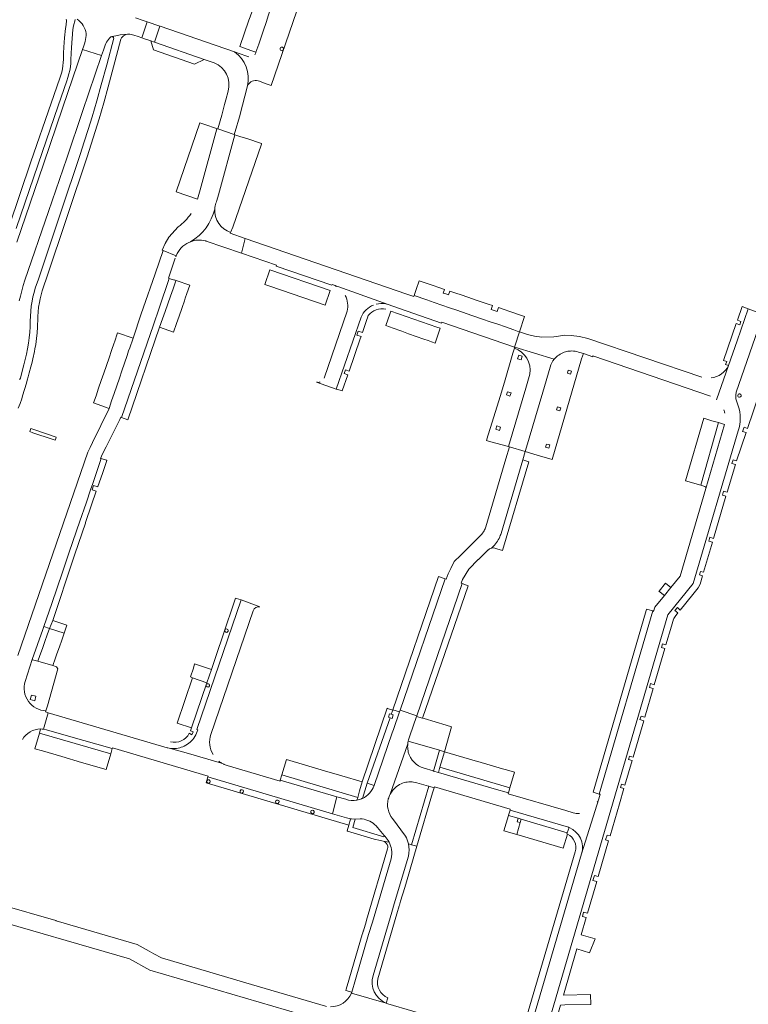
# Model space of a CAD drawing. Header units: metres. Extents: x 166325 to 190320, y 381923 to 404576.
# Tile 33 of 256: x 171694 to 171925, y 383328 to 383640. Entities that reach past the tile are written whole.
import ezdxf

# ---------------------------------------------------------------- set-up
doc = ezdxf.new("R2010")
doc.units = ezdxf.units.M
for name, color, linetype, lineweight in [('B-WE-VH-VERHARDING_ASFALT-GV', 8, 'Continuous', 18), ('B-WE-VH-VERHARDING_BETONSTRAATSTEEN-GV', 8, 'Continuous', 18), ('B-WE-VH-VERHARDING_STRAATBAKSTEEN-GV', 8, 'Continuous', 18)]:
    doc.layers.add(name, color=color, linetype=linetype, lineweight=lineweight)

msp = doc.modelspace()

# ---------------------------------------------------------------- linework, layer by layer
at = {"layer": 'B-WE-VH-VERHARDING_ASFALT-GV', "flags": 128}
for points in [[(171708.231, 383640.037), (171708.323, 383639.604), (171708.349, 383639.163), (171708.31, 383638.722), (171708.25, 383638.272), (171708.038, 383637.106), (171707.774, 383634.14), (171707.565, 383631.17), (171707.457, 383629.235), (171707.373, 383627.299), (171707.348, 383626.279), (171707.255, 383625.263), (171707.096, 383624.255), (171706.87, 383623.258), (171706.577, 383622.278), (171706.221, 383621.32), (171703.462, 383613.361), (171697.093, 383594.779), (171690.187, 383574.391)], [(171692.428, 383573.635), (171699.333, 383594.016), (171705.698, 383612.59), (171708.435, 383620.485), (171708.835, 383621.57), (171709.163, 383622.68), (171709.419, 383623.808), (171709.601, 383624.952), (171709.707, 383626.105), (171709.739, 383627.262), (171709.821, 383629.144), (171709.926, 383631.025), (171710.128, 383633.896), (171710.381, 383636.763), (171710.611, 383637.94), (171711.085, 383639.883), (171711.162, 383639.988)], [(171711.756, 383640.013), (171712.323, 383639.613), (171712.84, 383639.15), (171713.3, 383638.632), (171713.698, 383638.064), (171714.028, 383637.454), (171714.286, 383636.81), (171714.46, 383636.179), (171714.564, 383635.533), (171714.598, 383634.879), (171714.561, 383634.226), (171714.454, 383633.581), (171714.277, 383632.951), (171714.047, 383632.258), (171713.822, 383631.579), (171713.432, 383630.428), (171719.51, 383628.487), (171720.099, 383630.22), (171720.195, 383630.503), (171720.637, 383631.796), (171720.839, 383632.291), (171721.084, 383632.768), (171721.369, 383633.221), (171721.697, 383633.652), (171722.06, 383634.053), (171722.458, 383634.421), (171722.596, 383634.491), (171722.747, 383634.518), (171724.069, 383634.81), (171725.403, 383635.04), (171726.747, 383635.207), (171728.096, 383635.312), (171728.514, 383635.308), (171728.927, 383635.245), (171729.327, 383635.125), (171729.714, 383634.996), (171731.127, 383634.526), (171732.26, 383634.149), (171733.942, 383639.267), (171732.75, 383639.679), (171730.308, 383640.522)], [(171738.101, 383637.831), (171737.96, 383637.88), (171737.947, 383637.839), (171736.274, 383632.813), (171752.039, 383627.289), (171755.252, 383626.18)], [(171761.72, 383629.66), (171738.101, 383637.831)], [(171693.057, 383516.684), (171693.636, 383518.127), (171694.155, 383519.593), (171694.417, 383520.595), (171695.628, 383524.615), (171695.921, 383525.551), (171696.208, 383526.586), (171696.526, 383527.876), (171697.065, 383529.8), (171697.449, 383531.293), (171697.707, 383532.34), (171698.205, 383534.636), (171698.366, 383535.462), (171698.606, 383536.894), (171698.851, 383538.718), (171699.038, 383540.549), (171699.16, 383542.309), (171699.165, 383542.385), (171699.203, 383543.407), (171699.233, 383544.224), (171699.258, 383545.707), (171699.352, 383547.187), (171699.517, 383548.661), (171699.751, 383550.126), (171700.011, 383551.392), (171700.323, 383552.646), (171700.687, 383553.886), (171701.429, 383556.108), (171701.812, 383557.255), (171708.771, 383578.09), (171714.936, 383596.414), (171716.251, 383600.4), (171717.521, 383604.401), (171718.745, 383608.417), (171720.227, 383613.516), (171721.636, 383618.636), (171723.299, 383624.946), (171725.635, 383633.702), (171725.874, 383634.091), (171726.17, 383634.44), (171726.516, 383634.739), (171726.904, 383634.981), (171727.325, 383635.16), (171727.705, 383635.262), (171728.096, 383635.312), (171726.747, 383635.207), (171725.403, 383635.04), (171724.069, 383634.81), (171722.747, 383634.518), (171722.889, 383634.503), (171723.021, 383634.451), (171723.096, 383634.409), (171723.165, 383634.357), (171723.297, 383634.209), (171723.379, 383634.029), (171721.133, 383625.594), (171719.364, 383619.24), (171717.964, 383614.154), (171716.491, 383609.09), (171715.275, 383605.1), (171714.014, 383601.124), (171712.707, 383597.164), (171706.542, 383578.838), (171699.452, 383557.619), (171698.474, 383554.694), (171698.079, 383553.326), (171697.736, 383551.944), (171697.448, 383550.55), (171697.197, 383548.984), (171697.021, 383547.409), (171696.919, 383545.826), (171696.891, 383544.241), (171696.825, 383542.486), (171696.703, 383540.733), (171696.525, 383538.985), (171696.29, 383537.244), (171696.002, 383535.525), (171695.659, 383533.817), (171695.262, 383532.12), (171694.811, 383530.436), (171694.006, 383527.117), (171693.752, 383526.127), (171693.607, 383525.897), (171693.407, 383525.71)], [(171693.39, 383550.653), (171693.74, 383552.221), (171694.171, 383553.902), (171694.657, 383555.567), (171695.197, 383557.216), (171702.682, 383579.054), (171708.451, 383595.967), (171713.467, 383610.726), (171719.51, 383628.487), (171713.432, 383630.428), (171707.238, 383612.154), (171701.076, 383594.078), (171692.609, 383569.349)], [(171759.69, 383617.25), (171758.926, 383614.508), (171758.5, 383612.98), (171757.65, 383609.62), (171756.42, 383605.24), (171761.58, 383603.47), (171761.869, 383604.444), (171763.24, 383609.07), (171764.214, 383612.76), (171764.98, 383615.66), (171765.777, 383618.896)], [(171846.329, 383476.939), (171853.204, 383500.244), (171853.977, 383502.865), (171854.004, 383502.955), (171848.97, 383504.44), (171847.86, 383500.61), (171841.447, 383478.989)], [(171839.859, 383476.333), (171833.402, 383469.927), (171831.48, 383468.02), (171830.377, 383465.751), (171829.56, 383464.07), (171828.9, 383462.39), (171828.61, 383462.49), (171814.264, 383420.851), (171819.587, 383419.066), (171833.97, 383460.98)], [(171833.97, 383460.98), (171833.68, 383461.1), (171834.1, 383462.26), (171836.039, 383465.553), (171839.096, 383468.641), (171839.14, 383468.686), (171842.194, 383471.677), (171842.222, 383471.7), (171842.286, 383471.75), (171842.676, 383472.062), (171843.25, 383472.286), (171843.88, 383472.87)]]:
    msp.add_lwpolyline(points, dxfattribs=at)
for points in [[(171737.947, 383637.839), (171737.96, 383637.88), (171733.942, 383639.267), (171732.26, 383634.149), (171732.842, 383633.955), (171735.143, 383633.189), (171736.274, 383632.813)], [(171763.882, 383565.826), (171775.08, 383561.97), (171774.97, 383561.67), (171792.65, 383555.64), (171792.742, 383555.899), (171793.06, 383555.787), (171810.508, 383549.587), (171811.97, 383548.98), (171827.43, 383543.64), (171827.54, 383543.92), (171850.599, 383535.998), (171850.708, 383536.343), (171852.154, 383540.903), (171851.479, 383541.134), (171850.415, 383541.499), (171847.676, 383542.438), (171845.309, 383543.25), (171842.885, 383544.081), (171840.477, 383544.907), (171837.056, 383546.08), (171835.547, 383546.597), (171832.284, 383547.716), (171829.92, 383548.526), (171827.533, 383549.345), (171825.135, 383550.167), (171822.732, 383550.991), (171818.71, 383552.37), (171818.6, 383552.08), (171816.42, 383552.85), (171765.1, 383570.503)], [(171722.91, 383408.66), (171723, 383408.93), (171753.34, 383399.92), (171753.23, 383399.65), (171792.765, 383387.999), (171794.204, 383393.397), (171776.24, 383398.64), (171776.2, 383398.5), (171776.16, 383398.36), (171759.354, 383403.291), (171758.436, 383403.625), (171758.339, 383403.675), (171758.299, 383403.695), (171757.568, 383404.072), (171746.339, 383407.296), (171741.383, 383408.719), (171741.013, 383408.792), (171740.556, 383408.881), (171740.36, 383408.92), (171702.503, 383420.053), (171701.062, 383414.818), (171701.987, 383414.624), (171708.961, 383412.636)]]:
    msp.add_lwpolyline(points, close=True, dxfattribs=at)
at = {"layer": 'B-WE-VH-VERHARDING_ASFALT-GV'}
for points in [[(171765.777, 383618.896, 0.3157411), (171761.72, 383629.66)], [(171755.252, 383626.18, -0.3827251), (171759.69, 383617.25)], [(171840.95, 383477.789, -0.0734308), (171839.859, 383476.333)], [(171841.447, 383478.989, -0.0524727), (171840.95, 383477.789)]]:
    msp.add_lwpolyline(points, format="xyb", dxfattribs=at)
at = {"layer": 'B-WE-VH-VERHARDING_BETONSTRAATSTEEN-GV', "flags": 128}
for points in [[(171772.531, 383641.42), (171773.281, 383643.636), (171774.106, 383646.076), (171774.895, 383648.406), (171774.184, 383648.645), (171770.08, 383650.05), (171769.891, 383650.115), (171768.8, 383646.98), (171766.653, 383640.809), (171766.273, 383639.716), (171763.41, 383631.34), (171767.189, 383630.03), (171768.52, 383629.569), (171769.382, 383632.117), (171770.136, 383634.343), (171770.892, 383636.577), (171771.705, 383638.981)], [(171736.274, 383632.813), (171735.143, 383633.189), (171736.017, 383630.358), (171749.054, 383625.799), (171752.039, 383627.289)], [(171743.236, 383585.232), (171750.009, 383582.959), (171750.816, 383585.904), (171756.14, 383605.32), (171755.635, 383605.49), (171752.64, 383606.5), (171750.739, 383607.151)], [(171771.38, 383555.92), (171772.919, 383555.388), (171790.49, 383549.32), (171792.081, 383553.99), (171772.95, 383560.55)], [(171741.383, 383552.187), (171742.221, 383554.556), (171743.107, 383557.061), (171743.159, 383557.208), (171742.68, 383557.38), (171742.624, 383557.217), (171741, 383557.74), (171737.778, 383548.353), (171735.962, 383543.063), (171725.87, 383513.66), (171727.853, 383512.923), (171737.91, 383542.37), (171738.848, 383545.021), (171739.677, 383547.365), (171740.534, 383549.787)], [(171737.91, 383542.37), (171742.38, 383540.78), (171743.31, 383543.485), (171744.118, 383545.837), (171744.953, 383548.266), (171745.079, 383548.635), (171745.78, 383550.673), (171746.076, 383551.535), (171746.596, 383553.05), (171747.49, 383555.65), (171743.159, 383557.208), (171743.107, 383557.061), (171742.221, 383554.556), (171741.383, 383552.187), (171740.534, 383549.787), (171739.677, 383547.365), (171738.848, 383545.021)], [(171818.71, 383552.37), (171822.732, 383550.991), (171825.135, 383550.167), (171827.533, 383549.345), (171829.92, 383548.526), (171832.284, 383547.716), (171835.547, 383546.597), (171837.056, 383546.08), (171840.477, 383544.907), (171842.885, 383544.081), (171845.309, 383543.25), (171847.676, 383542.438), (171850.415, 383541.499), (171851.479, 383541.134), (171852.154, 383540.903), (171853.727, 383545.768), (171853.136, 383545.968), (171852.15, 383546.302), (171849.407, 383547.231), (171847.037, 383548.034), (171845.489, 383548.558), (171845.065, 383547.365), (171844.18, 383547.666), (171843.195, 383548), (171843.637, 383549.186), (171842.199, 383549.673), (171838.774, 383550.833), (171837.263, 383551.345), (171833.995, 383552.452), (171831.627, 383553.253), (171830.069, 383553.781), (171829.612, 383552.609), (171828.809, 383552.876), (171827.977, 383553.148), (171828.406, 383554.345), (171826.837, 383554.876), (171824.431, 383555.691), (171820.33, 383557.08), (171819.37, 383554.29)], [(171809.7, 383542.86), (171812.096, 383542.008), (171814.526, 383541.144), (171814.771, 383541.057), (171816.956, 383540.28), (171819.386, 383539.417), (171821.816, 383538.553), (171823.151, 383538.079), (171824.273, 383537.68), (171825.37, 383537.29), (171827.01, 383541.99), (171825.942, 383542.358), (171823.492, 383543.204), (171821.054, 383544.045), (171818.616, 383544.886), (171816.178, 383545.728), (171813.74, 383546.569), (171811.36, 383547.39), (171811.034, 383546.501)], [(171924.788, 383548.136), (171922.85, 383548.88), (171921.342, 383544.548), (171922.448, 383544.163), (171922.084, 383543.116), (171920.978, 383543.501), (171916.91, 383531.812), (171917.939, 383531.454), (171917.592, 383530.459), (171918.531, 383530.172), (171921.267, 383538.027)], [(171716.96, 383518.31), (171721.87, 383516.52), (171722.694, 383518.937), (171723.519, 383521.357), (171724.334, 383523.748), (171725.147, 383526.132), (171725.964, 383528.528), (171726.792, 383530.955), (171727.607, 383533.347), (171728.104, 383534.803), (171728.428, 383535.755), (171729.395, 383538.591), (171729.49, 383538.87), (171724.6, 383540.54), (171723.595, 383537.615), (171723.514, 383537.381), (171722.687, 383534.975), (171721.866, 383532.585), (171721.032, 383530.159), (171720.21, 383527.766), (171719.391, 383525.384), (171718.57, 383522.995), (171717.739, 383520.577)], [(171851.575, 383532.32), (171851.931, 383533.47), (171853.03, 383533.138), (171852.681, 383531.999)], [(171867.358, 383527.728), (171867.652, 383528.729), (171868.691, 383528.416), (171868.397, 383527.426)], [(171849.155, 383520.498), (171848.017, 383520.835), (171848.34, 383521.878), (171849.474, 383521.537)], [(171863.949, 383516.111), (171864.239, 383517.098), (171865.245, 383516.796), (171864.954, 383515.814)], [(171698.042, 383509.858), (171697.102, 383510.179), (171696.768, 383509.203), (171697.711, 383508.87), (171703.86, 383506.81), (171704.806, 383506.486), (171705, 383507.054), (171705.13, 383507.432)], [(171845.815, 383509.601), (171844.647, 383509.959), (171844.966, 383511.001), (171846.134, 383510.643)], [(171860.786, 383505.283), (171861.754, 383504.985), (171861.434, 383503.943), (171860.466, 383504.241)], [(171714.381, 383480.217), (171714.434, 383480.374), (171716.353, 383485.959), (171717.837, 383490.279), (171716.485, 383490.733), (171716.953, 383492.159), (171718.327, 383491.704), (171718.371, 383491.833), (171719.777, 383495.926), (171721.202, 383500.073), (171721.073, 383500.116), (171719.394, 383500.673), (171717.977, 383496.531), (171716.576, 383492.437), (171716.103, 383491.054), (171714.565, 383486.56), (171712.6, 383480.816), (171709.214, 383470.921), (171707.061, 383464.628), (171703.677, 383454.737), (171701.17, 383447.41), (171702.994, 383446.79), (171703.987, 383449.313), (171705.594, 383454.092), (171708.927, 383464.001), (171711.047, 383470.305)], [(171828.61, 383462.49), (171826.496, 383463.226), (171811.967, 383420.981), (171814.076, 383420.305), (171814.264, 383420.851)], [(171831.506, 383447.739), (171835.835, 383460.32), (171833.97, 383460.98), (171819.587, 383419.066), (171819.522, 383418.877), (171821.394, 383418.35)], [(171702.994, 383446.79), (171707.58, 383445.23), (171708.479, 383447.821), (171703.987, 383449.313)], [(171697.513, 383436.88), (171697.557, 383436.867), (171699.303, 383436.356), (171699.945, 383438.171), (171700.732, 383440.397), (171701.508, 383442.59), (171702.258, 383444.709), (171702.994, 383446.79), (171701.17, 383447.41), (171700.839, 383446.456)], [(171699.303, 383436.356), (171704.04, 383434.969), (171704.769, 383437.081), (171705.351, 383438.768), (171706.109, 383440.967), (171706.843, 383443.092), (171707.58, 383445.23), (171702.994, 383446.79), (171702.258, 383444.709), (171701.508, 383442.59), (171700.732, 383440.397), (171699.945, 383438.171)], [(171754.352, 383433.719), (171749.05, 383435.574), (171748.68, 383434.12), (171747.78, 383431.47), (171748.377, 383431.075), (171752.944, 383429.566)], [(171698.281, 383423.834), (171696.881, 383424.233), (171697.283, 383425.645), (171698.684, 383425.246)], [(171848.66, 383394.61), (171849.11, 383396.24), (171826.92, 383402.72), (171826.451, 383401.075), (171844.118, 383395.932)], [(171852.425, 383385.181), (171851.388, 383385.465), (171851.713, 383386.605), (171848.647, 383387.48), (171847.179, 383382.599), (171851.343, 383381.375)], [(171849.18, 383389.15), (171848.664, 383387.535), (171848.647, 383387.48), (171851.713, 383386.605), (171852.747, 383386.31), (171867.294, 383381.937), (171867.986, 383383.599), (171867.919, 383383.627), (171867.84, 383383.659), (171867.76, 383383.69)]]:
    msp.add_lwpolyline(points, close=True, dxfattribs=at)
for points in [[(171782.595, 383645.76), (171780.769, 383646.401), (171776.119, 383647.995), (171774.895, 383648.406), (171774.106, 383646.076), (171773.281, 383643.636), (171772.531, 383641.42), (171771.705, 383638.981), (171770.892, 383636.577), (171770.136, 383634.343), (171769.382, 383632.117), (171768.52, 383629.569)], [(171769.62, 383620.36), (171771.44, 383619.63), (171773.35, 383619.07), (171782.595, 383645.76)], [(171766.2, 383628.12), (171765.334, 383628.418), (171761.72, 383629.66)], [(171756.14, 383582.5), (171756.638, 383584.324), (171761.84, 383603.37), (171761.58, 383603.47), (171756.42, 383605.24), (171756.14, 383605.32), (171750.816, 383585.904), (171750.009, 383582.959)], [(171770.24, 383600.4), (171770.301, 383600.577), (171765.58, 383602.22), (171763.66, 383602.71), (171761.84, 383603.37), (171756.638, 383584.324), (171756.14, 383582.5)], [(171760.457, 383572.391), (171761.163, 383574.096), (171770.24, 383600.4)], [(171743.82, 383574.16), (171740.829, 383570.929), (171739.655, 383568.943), (171738.75, 383566.82), (171739.04, 383566.72)], [(171752.72, 383569.67), (171763.882, 383565.826), (171765.1, 383570.503), (171760.37, 383572.13), (171760.457, 383572.391)], [(171743.182, 383565.028), (171739.04, 383566.72), (171736.47, 383559.24), (171734.947, 383554.76), (171734.23, 383552.65), (171732.08, 383546.55), (171729.49, 383538.87), (171729.395, 383538.591), (171728.428, 383535.755), (171728.104, 383534.803), (171727.607, 383533.347), (171726.792, 383530.955), (171725.964, 383528.528), (171725.147, 383526.132), (171724.334, 383523.748), (171723.519, 383521.357), (171722.694, 383518.937), (171721.87, 383516.52), (171716.64, 383505.72), (171715.89, 383504.19), (171715.14, 383502.66), (171692.942, 383438.161)], [(171739.04, 383566.72), (171743.182, 383565.028)], [(171712.6, 383480.816), (171714.565, 383486.56), (171716.103, 383491.054), (171716.576, 383492.437), (171717.977, 383496.531), (171719.394, 383500.673), (171719.204, 383500.725), (171719.46, 383501.46), (171720.005, 383502.537), (171720.036, 383502.599), (171720.916, 383504.338), (171720.935, 383504.376), (171725.34, 383513.08), (171725.6, 383513.76), (171725.87, 383513.66), (171735.962, 383543.063), (171737.778, 383548.353), (171741, 383557.74), (171740.71, 383557.85), (171742.92, 383564.283)], [(171810.508, 383549.587), (171793.06, 383555.787)], [(171797.44, 383547.38), (171790.129, 383526.14)], [(171801.614, 383538.634), (171801.881, 383539.408), (171800.557, 383539.865), (171800.949, 383541.112), (171802.308, 383540.642), (171803.73, 383544.76), (171803.936, 383545.36), (171804.181, 383546.071)], [(171920.99, 383521.728), (171929.512, 383546.321), (171924.788, 383548.136), (171921.267, 383538.027), (171918.531, 383530.172), (171914.753, 383519.326)], [(171787.746, 383524.924), (171794.01, 383522.71), (171801.87, 383545.512)], [(171801.87, 383545.512), (171794.01, 383522.71), (171795.291, 383522.334), (171795.92, 383522.15), (171797.667, 383527.209), (171796.519, 383527.624), (171796.914, 383528.792), (171798.076, 383528.39), (171801.614, 383538.634)], [(171873.878, 383538.731), (171871.257, 383539.36), (171868.589, 383539.74), (171866.535, 383539.787), (171864.5, 383539.5), (171863.06, 383539.28), (171859.299, 383539.13), (171856.964, 383539.479), (171854.67, 383540.04), (171852.154, 383540.903), (171850.708, 383536.343), (171850.599, 383535.998), (171850.65, 383535.98), (171863.212, 383532.193)], [(171910.02, 383526.49), (171873.878, 383538.731)], [(171850.542, 383535.71), (171850.076, 383534.056), (171847.371, 383524.923), (171846.014, 383520.341), (171842.916, 383510.484), (171842.144, 383507.868), (171841.72, 383506.43), (171842.68, 383506.13), (171848.69, 383504.5), (171854.145, 383523)], [(171863.212, 383532.193), (171850.65, 383535.98), (171850.628, 383535.926), (171850.542, 383535.71)], [(171870.929, 383534.447), (171871.281, 383534.331), (171872.436, 383533.953), (171875.4, 383532.98), (171875.5, 383533.27), (171912.84, 383520.46)], [(171871.9, 383532.32), (171872.436, 383533.953), (171871.281, 383534.331), (171870.929, 383534.447)], [(171861.893, 383529.699), (171859.54, 383521.723), (171854.081, 383503.216), (171854.004, 383502.955), (171853.977, 383502.865), (171857.79, 383501.74), (171862.55, 383500.37), (171871.9, 383532.32)], [(171855.458, 383527.45), (171854.145, 383523), (171848.69, 383504.5), (171848.97, 383504.44), (171854.004, 383502.955), (171854.081, 383503.216), (171859.54, 383521.723)], [(171854.145, 383523), (171855.458, 383527.45)], [(171859.54, 383521.723), (171861.893, 383529.699)], [(171914.753, 383519.326), (171918.531, 383530.172)], [(171921.6, 383517.401), (171920.931, 383519.323)], [(171917.27, 383511.522), (171911.309, 383491.189), (171903.16, 383463.41), (171900.217, 383459.766), (171898.15, 383457.207), (171895.14, 383453.48), (171894.76, 383452.19), (171894.45, 383452.31), (171877.44, 383394.25), (171877.75, 383394.15), (171877.33, 383392.71), (171871.87, 383375.292), (171856.19, 383321.83)], [(171917.27, 383511.522), (171915.32, 383512.09), (171909.713, 383492.193), (171910.991, 383491.806)], [(171911.309, 383491.189), (171917.27, 383511.522)], [(171899.28, 383451.04), (171907.32, 383461.04), (171921.62, 383509.483)], [(171843.25, 383472.286), (171843.285, 383472.289), (171843.344, 383472.294), (171843.805, 383472.333), (171844.351, 383472.229), (171844.987, 383472.017), (171846.777, 383471.486), (171855.094, 383499.666), (171853.204, 383500.244), (171846.329, 383476.939)], [(171695.2, 383429.98), (171697.513, 383436.88), (171700.839, 383446.456), (171701.17, 383447.41), (171703.677, 383454.737), (171707.061, 383464.628), (171709.214, 383470.921), (171712.6, 383480.816)], [(171843.88, 383472.87), (171843.25, 383472.286)], [(171763.83, 383455.87), (171762.35, 383456.273), (171762.03, 383456.36), (171760.19, 383450.934), (171759.715, 383449.534), (171754.352, 383433.719), (171752.944, 383429.566), (171748.089, 383415.248), (171747.733, 383414.28), (171748.592, 383414.024), (171748.131, 383413.033), (171747.355, 383413.505)], [(171769.777, 383453.65), (171763.83, 383455.87), (171749.74, 383414.7), (171750.03, 383414.6)], [(171750.03, 383414.6), (171749.74, 383414.7), (171763.83, 383455.87)], [(171754.232, 383413.175), (171767.65, 383452.4)], [(171860.83, 383320.63), (171861.086, 383320.535), (171899.28, 383451.04)], [(171705.574, 383433.976), (171705.223, 383434.561), (171704.04, 383434.969), (171699.303, 383436.356), (171697.557, 383436.867), (171697.513, 383436.88), (171695.2, 383429.98)], [(171701.837, 383420.61), (171702.318, 383422.206), (171705.574, 383433.976)], [(171701.062, 383414.818), (171702.503, 383420.053), (171701.73, 383420.28), (171701.837, 383420.61)], [(171817.069, 383411.726), (171817.391, 383412.666), (171819.522, 383418.877), (171819.587, 383419.066), (171814.264, 383420.851), (171814.076, 383420.305), (171812.156, 383414.731), (171811.798, 383413.691), (171806.02, 383396.92)], [(171700.166, 383414.879), (171699.79, 383413.6), (171722.43, 383406.99)], [(171722.43, 383406.99), (171722.91, 383408.66), (171708.961, 383412.636), (171701.987, 383414.624), (171701.062, 383414.818)], [(171741.383, 383408.719), (171746.339, 383407.296), (171757.568, 383404.072)], [(171816.711, 383410.192), (171811.118, 383394.169)], [(171848.58, 383394.32), (171848.66, 383394.61), (171844.118, 383395.932), (171826.451, 383401.075), (171824.858, 383401.539), (171824.727, 383401.577), (171821.9, 383402.4)], [(171800.547, 383392.293), (171800.81, 383393.19), (171776.73, 383400.29), (171776.24, 383398.64), (171794.204, 383393.397)], [(171819.538, 383397.8), (171823.267, 383396.757), (171823.432, 383396.711), (171825.076, 383396.251), (171825.162, 383396.552), (171849.25, 383389.48), (171849.18, 383389.15), (171867.76, 383383.69), (171867.84, 383383.659), (171867.919, 383383.627), (171867.986, 383383.599)], [(171797.042, 383392.569), (171794.204, 383393.397), (171792.765, 383387.999), (171797.24, 383386.68), (171798.575, 383386.394), (171798.746, 383386.38), (171798.813, 383386.375), (171798.866, 383386.37), (171800.014, 383386.277), (171800.105, 383386.27), (171801.639, 383386.34), (171802.19, 383386.34)], [(171794.204, 383393.397), (171797.042, 383392.569)], [(171869.182, 383388.279), (171866.846, 383388.964), (171848.58, 383394.32)], [(171871.87, 383375.292), (171877.33, 383392.71)], [(171806.649, 383384.111), (171807.065, 383383.628), (171809.251, 383381.087), (171809.48, 383380.82)], [(171815.94, 383380.869), (171811.86, 383386.44)], [(171867.986, 383383.599), (171867.294, 383381.937), (171867.206, 383381.613), (171867.381, 383381.539)], [(171813.273, 383356.284), (171814.024, 383358.825), (171814.065, 383358.962), (171814.436, 383360.216), (171815.739, 383364.627), (171816.261, 383366.388), (171819.599, 383377.672), (171817.94, 383378.163), (171816.912, 383378.481)], [(171805.669, 383336.626), (171811.645, 383356.796), (171812.433, 383359.453), (171816.9, 383374.53)], [(171869.87, 383375.92), (171853.37, 383319.82), (171849.78, 383318.06), (171852.584, 383317.319)], [(171856.19, 383321.83), (171871.87, 383375.292)], [(171811.39, 383373.731), (171805.457, 383353.603), (171804.286, 383349.632), (171800.08, 383335.362), (171798.904, 383331.374), (171798.9, 383331.36)], [(171681.62, 383367.59), (171678.91, 383356.63), (171680.84, 383356.07), (171680.76, 383355.75), (171728.41, 383341.92), (171734.8, 383338.38), (171791.21, 383321.85)], [(171730.84, 383346.5), (171705.087, 383354.05), (171705.02, 383354.07), (171687.32, 383359.19)], [(171807.16, 383335.618), (171813.273, 383356.284)], [(171790.892, 383326.879), (171790.55, 383326.979), (171767.138, 383333.846), (171765.288, 383334.389), (171738.52, 383342.24), (171736.102, 383343.581), (171734.626, 383344.4), (171730.84, 383346.5)], [(171862.91, 383312.66), (171847.802, 383316.749), (171826.201, 383323.075), (171810.34, 383327.72), (171809.849, 383327.864), (171798.802, 383331.113)], [(171798.802, 383331.113), (171809.849, 383327.864), (171810.34, 383327.72)], [(171809.858, 383327.895), (171810.36, 383329.61)]]:
    msp.add_lwpolyline(points, dxfattribs=at)
at = {"layer": 'B-WE-VH-VERHARDING_BETONSTRAATSTEEN-GV'}
for points in [[(171776.501, 383630.1, -0.9590364), (171776.956, 383631.142)], [(171776.956, 383631.142, -1.0184944), (171776.501, 383630.1)], [(171768.52, 383629.569, -0.1278548), (171768.137, 383628.732)], [(171765.777, 383618.896, -0.0632199), (171766.204, 383619.534)], [(171766.204, 383619.534, -0.3225683), (171769.62, 383620.36)], [(171755.584, 383580.815, 0.0338623), (171755.455, 383579.838)], [(171756.14, 383582.5, 0.0604181), (171755.584, 383580.815)], [(171747.949, 383578.369, -0.0738787), (171743.82, 383574.16)], [(171747.758, 383569.471, 0.2024968), (171755.455, 383579.838)], [(171760.457, 383572.391, -0.3400217), (171755.455, 383579.838)], [(171743.182, 383565.028, -0.1897472), (171747.203, 383569.239)], [(171747.203, 383569.239, -0.0185437), (171747.758, 383569.471)], [(171747.758, 383569.471, -0.149784), (171752.405, 383569.753)], [(171752.405, 383569.753, -0.0096877), (171752.72, 383569.67)], [(171743.043, 383564.664, -0.0138193), (171743.182, 383565.028)], [(171793.06, 383555.787, -0.0397042), (171794.141, 383555.259)], [(171796.817, 383552.447, -0.1841394), (171797.44, 383547.38)], [(171805.843, 383549.371, 0.1999512), (171801.87, 383545.512)], [(171806.707, 383549.651, -0.1049842), (171809.698, 383549.773)], [(171809.698, 383549.773, -0.0297613), (171810.508, 383549.587)], [(171804.181, 383546.071, -0.2907004), (171809.76, 383548.037)], [(171850.542, 383535.71, -0.3645805), (171855.458, 383527.45)], [(171866.366, 383534.401, 0.1383522), (171863.212, 383532.193)], [(171866.366, 383534.401, -0.0284032), (171867.147, 383534.625)], [(171868.715, 383534.8, 0.0555051), (171867.147, 383534.625)], [(171868.715, 383534.8, -0.0790493), (171870.929, 383534.447)], [(171863.212, 383532.193, 0.1005179), (171861.893, 383529.699)], [(171918.531, 383530.172, -0.2526292), (171913.019, 383526.232)], [(171788.893, 383524.937, -0.1508189), (171787.746, 383524.924)], [(171920.825, 383520.544, -0.0782224), (171920.99, 383521.728)], [(171920.931, 383519.323, -0.0699521), (171920.825, 383520.544)], [(171917.059, 383516.107, -0.0370411), (171917.359, 383515.082)], [(171910.991, 383491.806, -0.3819763), (171911.309, 383491.189)], [(171846.087, 383476.255, -0.1008291), (171843.88, 383472.87)], [(171846.329, 383476.939, -0.017431), (171846.087, 383476.255)], [(171767.65, 383452.4, -0.3988162), (171769.777, 383453.65)], [(171758.973, 383445.564, -0.9929395), (171759.351, 383446.573)], [(171759.351, 383446.573, -1.0057875), (171758.973, 383445.564)], [(171695.2, 383429.98, 0.2320263), (171696.287, 383423.631)], [(171753.05, 383428.212, -0.9929395), (171753.428, 383429.221)], [(171753.428, 383429.221, -1.0057875), (171753.05, 383428.212)], [(171701.837, 383420.61, -0.2271775), (171696.287, 383423.631)], [(171694.37, 383411.508, -0.2697397), (171700.166, 383414.879)], [(171701.062, 383414.818, 0.0345899), (171700.166, 383414.879)], [(171747.355, 383413.505, -0.3327056), (171741.354, 383410.776)], [(171747.652, 383410.723, 0.1449909), (171750.03, 383414.6)], [(171754.904, 383406.739, -0.2203223), (171754.232, 383413.175)], [(171816.867, 383411.048, -0.0232893), (171817.069, 383411.726)], [(171741.732, 383408.687, -0.0116263), (171741.383, 383408.719)], [(171745.77, 383409.461, -0.1307941), (171741.732, 383408.687)], [(171745.77, 383409.461, 0.0712364), (171747.652, 383410.723)], [(171816.66, 383409.324, -0.0311339), (171816.711, 383410.192)], [(171816.881, 383407.561, -0.06178), (171816.66, 383409.324)], [(171816.711, 383410.192, -0.0280227), (171816.858, 383411.012)], [(171821.9, 383402.4, -0.2675835), (171816.881, 383407.561)], [(171757.568, 383404.072, -0.0298798), (171756.772, 383404.618)], [(171806.02, 383396.92, -0.2034786), (171802.284, 383392.832)], [(171812.002, 383395.477, -0.1423585), (171815.568, 383397.869)], [(171815.568, 383397.869, -0.1362747), (171819.538, 383397.8)], [(171810.519, 383392.709, -0.0511845), (171811.118, 383394.169)], [(171811.118, 383394.169, -0.0509534), (171812.002, 383395.477)], [(171800.547, 383392.293, -0.1261099), (171797.042, 383392.569)], [(171802.012, 383392.714, -0.0539788), (171800.547, 383392.293)], [(171811.86, 383386.44, -0.2366568), (171810.519, 383392.709)], [(171877.33, 383392.71, -0.0436646), (171876.855, 383391.631)], [(171871.228, 383388.083, -0.0752339), (171869.182, 383388.279)], [(171802.19, 383386.34, -0.1836369), (171806.649, 383384.111)], [(171867.986, 383383.599, -0.3835025), (171871.87, 383375.292)], [(171809.48, 383380.82, -0.0759003), (171810.802, 383378.943)], [(171816.912, 383378.481, 0.0762026), (171815.94, 383380.869)], [(171867.381, 383381.539, -0.360814), (171869.87, 383375.92)], [(171816.912, 383378.481, -0.1184507), (171816.9, 383374.53)], [(171809.858, 383327.895, -0.3871894), (171805.669, 383336.626)], [(171810.36, 383329.61, -0.3498963), (171807.16, 383335.618)], [(171798.802, 383331.113, -0.3055799), (171792.154, 383326.75)], [(171798.9, 383331.36, -0.0083837), (171798.802, 383331.113)], [(171810.34, 383327.72, -0.0191596), (171809.858, 383327.895)]]:
    msp.add_lwpolyline(points, format="xyb", dxfattribs=at)
at = {"layer": 'B-WE-VH-VERHARDING_STRAATBAKSTEEN-GV', "flags": 128}
for points in [[(171929.512, 383546.321), (171920.99, 383521.728)], [(171876.2, 383348.29), (171871.74, 383349.57), (171873.353, 383355.082), (171872.172, 383355.428), (171872.54, 383356.753), (171873.739, 383356.402), (171876.682, 383366.455), (171875.5, 383366.802), (171875.974, 383368.397), (171877.153, 383368.065), (171880.469, 383379.393), (171879.507, 383379.674), (171879.961, 383381.227), (171880.923, 383380.946), (171883.891, 383391.086), (171885.318, 383395.961), (171884.228, 383396.28), (171884.542, 383397.35), (171885.631, 383397.031), (171887.922, 383404.859), (171886.724, 383405.209), (171887.05, 383406.299), (171888.242, 383405.952), (171891.617, 383417.486), (171890.414, 383417.838), (171890.753, 383418.996), (171891.956, 383418.644), (171894.613, 383427.72), (171893.44, 383428.063), (171893.791, 383429.263), (171894.964, 383428.92), (171898.331, 383440.425), (171897.246, 383440.742), (171897.568, 383441.843), (171898.653, 383441.525), (171900.408, 383447.521), (171901.04, 383449.68), (171901.17, 383449.902), (171901.56, 383450.57), (171902.457, 383451.681), (171901.521, 383452.437), (171902.28, 383453.377), (171903.216, 383452.62), (171907.214, 383457.57), (171908.91, 383459.67), (171909.49, 383460.86), (171910.264, 383463.481), (171909.261, 383463.777), (171909.587, 383464.881), (171910.591, 383464.585), (171913.413, 383474.138), (171912.259, 383474.48), (171912.616, 383475.688), (171913.771, 383475.347), (171917.721, 383488.716), (171916.581, 383489.053), (171916.972, 383490.374), (171918.111, 383490.037), (171920.698, 383498.791), (171919.61, 383499.112), (171919.959, 383500.294), (171921.047, 383499.972), (171924.097, 383508.908), (171922.988, 383509.286), (171923.439, 383510.608), (171924.548, 383510.229), (171936.02, 383543.82)], [(171921.62, 383509.483), (171907.32, 383461.04), (171899.28, 383451.04), (171861.086, 383320.535), (171863.1, 383319.79), (171864.16, 383323.545), (171865.22, 383327.3), (171866.589, 383327.331), (171874.79, 383327.52), (171874.69, 383330.68), (171866.14, 383330.47), (171870.41, 383345.11), (171874.37, 383343.9), (171876.2, 383348.29)], [(171811.076, 383418.439), (171810.576, 383418.597), (171810.947, 383419.723), (171811.466, 383419.552), (171811.915, 383420.833), (171810.3, 383421.4), (171810.17, 383421.44), (171802.26, 383398.12), (171801.414, 383395.244), (171800.81, 383393.19), (171800.547, 383392.293)], [(171802.284, 383392.832), (171803.812, 383397.725), (171811.076, 383418.439)], [(171816.858, 383411.012), (171826.769, 383408.14), (171828.32, 383407.63), (171830.622, 383415.538), (171828.93, 383416.04), (171821.897, 383418.222), (171821.394, 383418.35), (171819.522, 383418.877), (171817.391, 383412.666), (171817.069, 383411.726)], [(171816.867, 383411.048), (171816.858, 383411.012)], [(171809.48, 383380.82), (171809.251, 383381.087), (171809.121, 383380.663), (171799.218, 383383.577), (171800.014, 383386.277), (171798.866, 383386.37), (171798.813, 383386.375), (171798.746, 383386.38), (171798.575, 383386.394), (171798.532, 383386.244), (171797.984, 383384.358), (171797.453, 383382.544), (171797.57, 383382.51), (171806.09, 383379.93), (171808, 383379.53), (171808.91, 383379.25), (171810.802, 383378.943)], [(171810.802, 383378.943), (171808.91, 383379.25)], [(171810.3, 383376.821), (171803.595, 383354.185), (171803.457, 383353.719), (171802.616, 383350.877), (171802.565, 383350.706), (171802.418, 383350.209), (171802.272, 383349.716), (171798.182, 383335.908), (171797.971, 383335.197), (171797.115, 383332.306), (171797.01, 383331.95), (171798.904, 383331.374), (171800.08, 383335.362), (171804.286, 383349.632), (171805.457, 383353.603), (171811.39, 383373.731)]]:
    msp.add_lwpolyline(points, dxfattribs=at)
at = {"layer": 'B-WE-VH-VERHARDING_STRAATBAKSTEEN-GV'}
for points in [[(171921.77, 383520.129, -0.9628775), (171922.154, 383521.151)], [(171922.154, 383521.151, -1.0388077), (171921.77, 383520.129)], [(171921.6, 383517.401, -0.1543322), (171921.62, 383509.483)], [(171753.902, 383397.945, -1.4587513), (171753.305, 383398.713)], [(171753.305, 383398.713, -0.6855203), (171753.902, 383397.945)], [(171763.476, 383394.918, -0.8527512), (171764.425, 383395.419)], [(171764.425, 383395.419, -1.1709133), (171763.476, 383394.918)], [(171802.012, 383392.714, 0.0150612), (171802.284, 383392.832)], [(171775.817, 383391.552, -1.604167), (171775.165, 383392.327)], [(171775.165, 383392.327, -0.6234645), (171775.817, 383391.552)], [(171786.939, 383388.355, -1.2526297), (171786.06, 383388.988)], [(171786.06, 383388.988, -0.7983657), (171786.939, 383388.355)], [(171808.91, 383379.25, -0.304928), (171810.363, 383377.699)], [(171810.363, 383377.699, -0.1173617), (171810.3, 383376.821)], [(171811.517, 383376.691, 0.0777648), (171810.802, 383378.943)], [(171811.39, 383373.731, 0.0976294), (171811.517, 383376.691)]]:
    msp.add_lwpolyline(points, format="xyb", dxfattribs=at)
at = {"layer": 'B-WE-VH-VERHARDING_STRAATBAKSTEEN-GV', "flags": 128}
for points in [[(171915.32, 383512.09), (171913.275, 383512.684), (171910.64, 383513.45), (171904.848, 383493.632), (171909.713, 383492.193)], [(171898.15, 383457.207), (171900.217, 383459.766), (171898.516, 383461.14), (171896.473, 383458.607), (171896.451, 383458.58)], [(171877.44, 383394.25), (171894.45, 383452.31), (171892.918, 383452.747), (171892.858, 383452.736), (171892.528, 383452.858), (171892.407, 383452.446), (171892.373, 383452.424), (171881.04, 383413.648), (171875.563, 383394.846)], [(171743.479, 383416.758), (171748.089, 383415.248), (171752.944, 383429.566), (171748.377, 383431.075)], [(171811.798, 383413.691), (171812.156, 383414.731), (171814.076, 383420.305), (171811.967, 383420.981), (171811.915, 383420.833), (171811.466, 383419.552), (171812.116, 383419.338), (171811.753, 383418.225), (171811.076, 383418.439), (171803.812, 383397.725), (171806.02, 383396.92)], [(171722.43, 383406.99), (171699.79, 383413.6), (171698.36, 383408.62), (171700.74, 383407.94), (171706.849, 383406.145), (171713.16, 383404.29), (171721.015, 383402.014)], [(171826.451, 383401.075), (171826.92, 383402.72), (171827.319, 383404.12), (171828.32, 383407.63), (171826.769, 383408.14), (171824.858, 383401.539)], [(171838.954, 383404.53), (171838.097, 383404.78), (171828.32, 383407.63), (171827.319, 383404.12), (171826.92, 383402.72), (171849.11, 383396.24), (171850.533, 383401.156), (171848.009, 383401.891), (171846.753, 383402.257)], [(171795.812, 383400.011), (171790.316, 383401.623), (171778.182, 383405.182), (171776.73, 383400.29), (171800.81, 383393.19), (171801.414, 383395.244), (171802.26, 383398.12)], [(171753.23, 383399.65), (171752.665, 383397.793), (171797.984, 383384.358), (171798.532, 383386.244), (171798.575, 383386.394), (171797.24, 383386.68), (171792.765, 383387.999)], [(171824.6, 383394.58), (171825.076, 383396.251), (171823.432, 383396.711), (171817.94, 383378.163), (171819.599, 383377.672)], [(171867.294, 383381.937), (171852.747, 383386.31), (171852.425, 383385.181), (171851.343, 383381.375), (171854.904, 383380.337), (171866.05, 383377.05), (171867.381, 383381.539), (171867.206, 383381.613)]]:
    msp.add_lwpolyline(points, close=True, dxfattribs=at)

doc.saveas('drawing.dxf')
